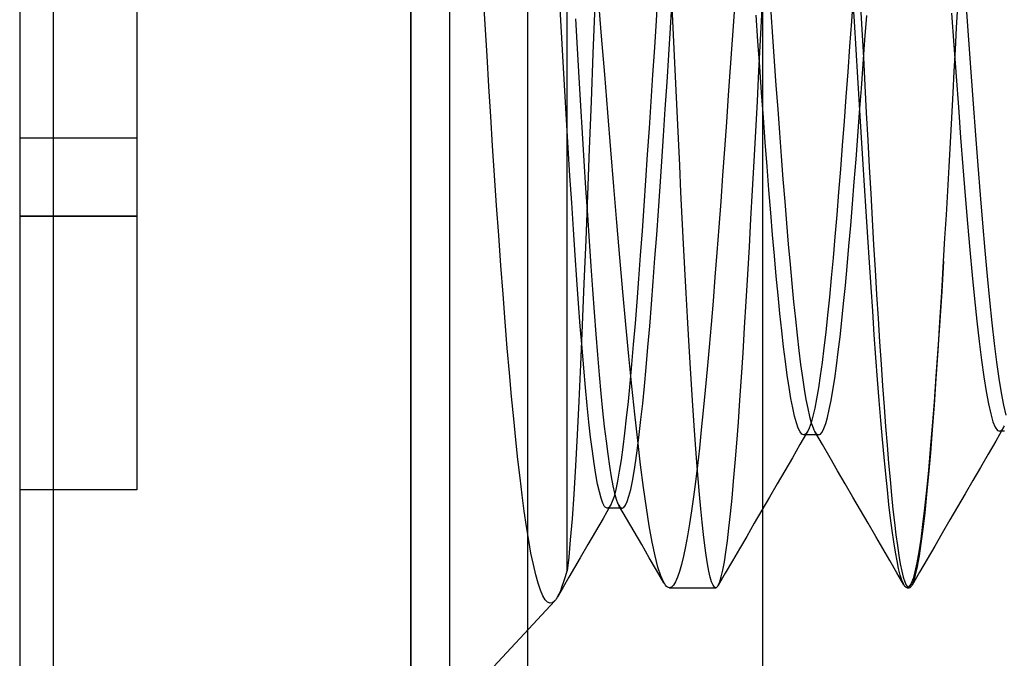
# Model space of a CAD drawing. Header units: millimetres. Extents: x 0 to 93, y 0 to 191.
# Tile 8 of 148: x 0 to 2.52, y 34.37 to 36. Entities that reach past the tile are written whole.
import ezdxf

# ---------------------------------------------------------------- set-up
doc = ezdxf.new("R2010")
doc.units = ezdxf.units.MM
doc.layers.add('MAIN-1', color=7, linetype='Continuous')
doc.layers.add('MAIN-2', color=7, linetype='Continuous')

msp = doc.modelspace()

# ---------------------------------------------------------------- linework, layer by layer
at = {"layer": 'MAIN-1'}
for p, q in [((0, 187.5), (0, 5)), ((1, 187.5), (1, 5)), ((1.1, 16.6), (1.1, 183.1)), ((1.9, 183.1), (1.9, 16.6))]:
    msp.add_line(p, q, dxfattribs=at)
at = {"layer": 'MAIN-2'}
for p, q in [((1, 0), (1, 187.5)), ((1.9, 183.1), (1.9, 16.6)), ((1.3, 23.45), (1.3, 167.05)), ((0.0852, 38.96), (0.0852, 33.14)), ((0.0852, 38.96), (0.0852, 33.14)), ((1.4, 34.5933), (1.4, 37.55)), ((0.3, 36.4), (0.3, 35.7)), ((1.1904, 35.9901), (1.1856, 36.0709)), ((1.6322, 36.0696), (1.6277, 36.0005)), ((2.132, 36.0639), (2.1273, 35.9987)), ((2.1348, 35.998), (2.1304, 36.0697)), ((1.3855, 35.9704), (1.3811, 36.047)), ((1.4706, 36.0398), (1.466, 35.9159)), ((1.4884, 35.9602), (1.4806, 36.0581)), ((1.6646, 35.9817), (1.6691, 36.0505)), ((1.6715, 35.9818), (1.6682, 36.0532)), ((2.15, 36.0498), (2.1538, 35.9776)), ((2.3962, 35.9816), (2.3991, 36.0373)), ((1.827, 36.0218), (1.8222, 35.9507)), ((1.8881, 35.9477), (1.8835, 36.0139)), ((1.8949, 35.9511), (1.8991, 36.0306)), ((1.921, 36.0222), (1.9255, 35.959)), ((2.1619, 35.951), (2.1664, 36.0134)), ((2.3831, 36.0196), (2.3891, 35.9377)), ((2.4203, 36.0336), (2.4263, 35.9508)), ((1.1952, 35.9103), (1.1904, 35.9901)), ((1.4217, 36.0047), (1.426, 35.9288)), ((1.6277, 36.0005), (1.6232, 35.9312)), ((2.1273, 35.9987), (2.1225, 35.9338)), ((2.1391, 35.9263), (2.1348, 35.998)), ((1.3899, 35.8949), (1.3855, 35.9704)), ((1.6601, 35.9124), (1.6646, 35.9817)), ((1.6748, 35.9105), (1.6715, 35.9818)), ((2.1538, 35.9776), (2.1577, 35.9057)), ((2.3932, 35.926), (2.3962, 35.9816)), ((1.4962, 35.8625), (1.4884, 35.9602)), ((1.8222, 35.9507), (1.8173, 35.88)), ((1.8928, 35.8819), (1.8881, 35.9477)), ((1.8907, 35.8721), (1.8949, 35.9511)), ((1.9255, 35.959), (1.9299, 35.8965)), ((2.1574, 35.8887), (2.1619, 35.951)), ((2.3891, 35.9377), (2.3949, 35.8574)), ((2.4263, 35.9508), (2.4323, 35.8685)), ((1.2, 35.8321), (1.1952, 35.9103)), ((1.426, 35.9288), (1.4303, 35.8546)), ((1.466, 35.9159), (1.4614, 35.7931)), ((1.6232, 35.9312), (1.6187, 35.862)), ((1.6556, 35.843), (1.6601, 35.9124)), ((1.6781, 35.8394), (1.6748, 35.9105)), ((2.1225, 35.9338), (2.1178, 35.8694)), ((2.1434, 35.8552), (2.1391, 35.9263)), ((2.3903, 35.8705), (2.3932, 35.926)), ((1.3942, 35.8206), (1.3899, 35.8949)), ((1.9299, 35.8965), (1.9343, 35.8347)), ((2.1528, 35.8267), (2.1574, 35.8887)), ((2.1577, 35.9057), (2.1615, 35.8345)), ((1.504, 35.7656), (1.4962, 35.8625)), ((1.6187, 35.862), (1.6142, 35.7932)), ((1.8173, 35.88), (1.8124, 35.8099)), ((1.8866, 35.7939), (1.8907, 35.8721)), ((1.8975, 35.8167), (1.8928, 35.8819)), ((2.1178, 35.8694), (2.1131, 35.8056)), ((2.3873, 35.8153), (2.3903, 35.8705)), ((2.4323, 35.8685), (2.4383, 35.7872)), ((1.4303, 35.8546), (1.4346, 35.7826)), ((1.6511, 35.7738), (1.6556, 35.843)), ((1.6814, 35.7687), (1.6781, 35.8394)), ((1.9343, 35.8347), (1.9388, 35.7735)), ((2.1477, 35.7846), (2.1434, 35.8552)), ((2.1615, 35.8345), (2.1653, 35.764)), ((2.3949, 35.8574), (2.4008, 35.7787)), ((1.2048, 35.7554), (1.2, 35.8321)), ((1.3986, 35.7472), (1.3942, 35.8206)), ((1.8124, 35.8099), (1.8075, 35.7405)), ((1.9022, 35.7523), (1.8975, 35.8167)), ((2.1482, 35.7653), (2.1528, 35.8267)), ((2.3839, 35.7518), (2.3873, 35.8153)), ((1.4614, 35.7931), (1.4568, 35.6723)), ((1.6142, 35.7932), (1.6097, 35.725)), ((1.8825, 35.7167), (1.8866, 35.7939)), ((2.1131, 35.8056), (2.1084, 35.7428)), ((2.1519, 35.7149), (2.1477, 35.7846)), ((2.4383, 35.7872), (2.4443, 35.7075)), ((1.4346, 35.7826), (1.4388, 35.712)), ((1.5118, 35.67), (1.504, 35.7656)), ((1.6466, 35.7059), (1.6511, 35.7738)), ((1.6847, 35.6988), (1.6814, 35.7687)), ((1.9388, 35.7735), (1.9432, 35.7132)), ((2.1437, 35.7049), (2.1482, 35.7653)), ((2.1653, 35.764), (2.169, 35.6944)), ((2.4008, 35.7787), (2.4066, 35.7014)), ((1.2096, 35.6797), (1.2048, 35.7554)), ((1.403, 35.6748), (1.3986, 35.7472)), ((1.8075, 35.7405), (1.8027, 35.6719)), ((1.9069, 35.6892), (1.9022, 35.7523)), ((2.1084, 35.7428), (2.1037, 35.681)), ((2.3805, 35.6888), (2.3839, 35.7518)), ((1.4388, 35.712), (1.4431, 35.6419)), ((1.6097, 35.725), (1.6052, 35.6577)), ((1.8784, 35.6409), (1.8825, 35.7167)), ((1.9432, 35.7132), (1.9477, 35.6537)), ((2.1562, 35.6462), (2.1519, 35.7149)), ((0, 35.7), (0, 35.7)), ((0, 35.7), (0, 35.7)), ((0.3, 35.7), (0, 35.7)), ((0.3, 35.7), (0.3, 35.7)), ((0.3, 35.7), (0.3, 35.5)), ((0.3, 35.7), (0.3, 35.7)), ((1.6422, 35.6398), (1.6466, 35.7059)), ((1.688, 35.6298), (1.6847, 35.6988)), ((1.9116, 35.6274), (1.9069, 35.6892)), ((2.1391, 35.6457), (2.1437, 35.7049)), ((2.169, 35.6944), (2.1728, 35.6258)), ((2.377, 35.6264), (2.3805, 35.6888)), ((2.4066, 35.7014), (2.4124, 35.6259)), ((2.4443, 35.7075), (2.4503, 35.6297)), ((1.2146, 35.604), (1.2096, 35.6797)), ((1.4074, 35.6036), (1.403, 35.6748)), ((1.4568, 35.6723), (1.4522, 35.554)), ((1.5195, 35.576), (1.5118, 35.67)), ((1.8027, 35.6719), (1.7978, 35.6041)), ((2.1037, 35.681), (2.099, 35.6204)), ((1.4431, 35.6419), (1.4475, 35.572)), ((1.6052, 35.6577), (1.6008, 35.5914)), ((1.6378, 35.576), (1.6422, 35.6398)), ((1.8744, 35.5663), (1.8784, 35.6409)), ((1.9477, 35.6537), (1.9522, 35.5951)), ((2.1346, 35.5878), (2.1391, 35.6457)), ((2.1604, 35.5786), (2.1562, 35.6462)), ((1.6913, 35.5619), (1.688, 35.6298)), ((1.9163, 35.5673), (1.9116, 35.6274)), ((2.099, 35.6204), (2.0943, 35.5612)), ((2.1728, 35.6258), (2.1766, 35.5583)), ((2.3735, 35.5647), (2.377, 35.6264)), ((2.4124, 35.6259), (2.4183, 35.5525)), ((2.4503, 35.6297), (2.4563, 35.5544)), ((1.2198, 35.5274), (1.2146, 35.604)), ((1.4118, 35.5339), (1.4074, 35.6036)), ((1.6008, 35.5914), (1.5963, 35.5262)), ((1.7978, 35.6041), (1.7929, 35.5373)), ((1.9522, 35.5951), (1.9567, 35.5378)), ((2.13, 35.5313), (2.1346, 35.5878)), ((1.4475, 35.572), (1.4519, 35.503)), ((1.5273, 35.4839), (1.5195, 35.576)), ((1.6335, 35.5138), (1.6378, 35.576)), ((1.6946, 35.4952), (1.6913, 35.5619)), ((1.8703, 35.4932), (1.8744, 35.5663)), ((1.9209, 35.509), (1.9163, 35.5673)), ((2.0943, 35.5612), (2.0896, 35.5036)), ((2.1647, 35.5121), (2.1604, 35.5786)), ((2.1766, 35.5583), (2.1803, 35.4919)), ((2.37, 35.5039), (2.3735, 35.5647)), ((1.4162, 35.4662), (1.4118, 35.5339)), ((1.4522, 35.554), (1.4477, 35.4389)), ((1.7929, 35.5373), (1.788, 35.4716)), ((1.9567, 35.5378), (1.9613, 35.482)), ((2.4183, 35.5525), (2.4242, 35.4817)), ((2.4563, 35.5544), (2.4623, 35.4819)), ((1.2251, 35.4503), (1.2198, 35.5274)), ((1.5963, 35.5262), (1.5918, 35.4623)), ((1.6292, 35.4528), (1.6335, 35.5138)), ((1.9256, 35.4527), (1.9209, 35.509)), ((2.1255, 35.4762), (2.13, 35.5313)), ((2.1689, 35.4465), (2.1647, 35.5121)), ((0, 35.5), (0.3, 35.5)), ((0.3, 35.5), (0, 35.5)), ((0.3, 35.5), (0.3, 34.8)), ((1.4519, 35.503), (1.4563, 35.4362)), ((1.5349, 35.394), (1.5273, 35.4839)), ((1.6979, 35.4297), (1.6946, 35.4952)), ((1.8663, 35.4213), (1.8703, 35.4932)), ((1.9613, 35.482), (1.9658, 35.4283)), ((2.0896, 35.5036), (2.0849, 35.4477)), ((2.1803, 35.4919), (2.1841, 35.4266)), ((2.3665, 35.444), (2.37, 35.5039)), ((2.4623, 35.4819), (2.4683, 35.4126)), ((1.4206, 35.4006), (1.4162, 35.4662)), ((1.5918, 35.4623), (1.5873, 35.3999)), ((1.788, 35.4716), (1.7831, 35.4072)), ((2.1209, 35.423), (2.1255, 35.4762)), ((2.4242, 35.4817), (2.43, 35.4139)), ((1.2306, 35.3741), (1.2251, 35.4503)), ((1.4477, 35.4389), (1.4432, 35.3276)), ((1.4563, 35.4362), (1.4606, 35.3726)), ((1.6248, 35.3925), (1.6292, 35.4528)), ((1.9303, 35.3987), (1.9256, 35.4527)), ((2.0849, 35.4477), (2.0802, 35.3939)), ((2.1731, 35.382), (2.1689, 35.4465)), ((2.363, 35.3852), (2.3665, 35.444)), ((1.7012, 35.3655), (1.6979, 35.4297)), ((1.7831, 35.4072), (1.7782, 35.3442)), ((1.8622, 35.3508), (1.8663, 35.4213)), ((1.9658, 35.4283), (1.9703, 35.3769)), ((2.1163, 35.3718), (2.1209, 35.423)), ((2.1841, 35.4266), (2.1879, 35.3625)), ((2.43, 35.4139), (2.4359, 35.3494)), ((2.4683, 35.4126), (2.4743, 35.3469)), ((1.425, 35.3373), (1.4206, 35.4006)), ((1.5426, 35.3068), (1.5349, 35.394)), ((1.5873, 35.3999), (1.5828, 35.3395)), ((1.6204, 35.3331), (1.6248, 35.3925)), ((1.9349, 35.347), (1.9303, 35.3987)), ((2.0802, 35.3939), (2.0755, 35.3423)), ((2.1773, 35.3187), (2.1731, 35.382)), ((2.363, 35.3852), (2.3582, 35.3076)), ((2.3582, 35.3059), (2.363, 35.3852)), ((1.2362, 35.3003), (1.2306, 35.3741)), ((1.4606, 35.3726), (1.4649, 35.3122)), ((1.7046, 35.3028), (1.7012, 35.3655)), ((1.9703, 35.3769), (1.9748, 35.3279)), ((2.1118, 35.323), (2.1163, 35.3718)), ((2.1879, 35.3625), (2.1917, 35.2998)), ((1.4294, 35.2766), (1.425, 35.3373)), ((1.5828, 35.3395), (1.5783, 35.2813)), ((1.6159, 35.2751), (1.6204, 35.3331)), ((1.7782, 35.3442), (1.7732, 35.2827)), ((1.8581, 35.282), (1.8622, 35.3508)), ((1.9396, 35.2978), (1.9349, 35.347)), ((2.0755, 35.3423), (2.0708, 35.2934)), ((2.4359, 35.3494), (2.4418, 35.2886)), ((2.4743, 35.3469), (2.4803, 35.2851)), ((1.4432, 35.3276), (1.4387, 35.221)), ((1.4649, 35.3122), (1.4692, 35.2544)), ((1.5503, 35.2227), (1.5426, 35.3068)), ((1.9748, 35.3279), (1.9793, 35.2813)), ((2.1072, 35.2767), (2.1118, 35.323)), ((2.1816, 35.2569), (2.1773, 35.3187)), ((2.3582, 35.3076), (2.3532, 35.2326)), ((2.3535, 35.2292), (2.3582, 35.3059)), ((1.2417, 35.2299), (1.2362, 35.3003)), ((1.5783, 35.2813), (1.5738, 35.2254)), ((1.7079, 35.2417), (1.7046, 35.3028)), ((1.7732, 35.2827), (1.7682, 35.223)), ((1.8541, 35.2152), (1.8581, 35.282)), ((1.9442, 35.2511), (1.9396, 35.2978)), ((1.9793, 35.2813), (1.9838, 35.2371)), ((2.0708, 35.2934), (2.0661, 35.2471)), ((2.1917, 35.2998), (2.1955, 35.2386)), ((2.4418, 35.2886), (2.4477, 35.2317)), ((2.4803, 35.2851), (2.4863, 35.2277)), ((1.4338, 35.2185), (1.4294, 35.2766)), ((1.6114, 35.2188), (1.6159, 35.2751)), ((2.1027, 35.233), (2.1072, 35.2767)), ((2.1858, 35.1967), (2.1816, 35.2569)), ((1.4692, 35.2544), (1.4735, 35.1987)), ((1.7113, 35.1823), (1.7079, 35.2417)), ((1.9489, 35.2072), (1.9442, 35.2511)), ((1.9838, 35.2371), (1.9883, 35.1954)), ((2.0661, 35.2471), (2.0614, 35.2037)), ((2.0982, 35.1918), (2.1027, 35.233)), ((2.1955, 35.2386), (2.1993, 35.179)), ((2.3532, 35.2326), (2.3483, 35.1603)), ((2.4477, 35.2317), (2.4536, 35.1792)), ((1.2471, 35.1628), (1.2417, 35.2299)), ((1.4382, 35.1632), (1.4338, 35.2185)), ((1.4387, 35.221), (1.4343, 35.1206)), ((1.5579, 35.1421), (1.5503, 35.2227)), ((1.5738, 35.2254), (1.5693, 35.1718)), ((1.6069, 35.1647), (1.6114, 35.2188)), ((1.7682, 35.223), (1.7633, 35.1651)), ((1.85, 35.1506), (1.8541, 35.2152)), ((1.9536, 35.1661), (1.9489, 35.2072)), ((2.3488, 35.1554), (2.3535, 35.2292)), ((2.4863, 35.2277), (2.4923, 35.1749)), ((1.4735, 35.1987), (1.4779, 35.1451)), ((1.7147, 35.1248), (1.7113, 35.1823)), ((1.9883, 35.1954), (1.9929, 35.1565)), ((2.0614, 35.2037), (2.0567, 35.1634)), ((2.0936, 35.1533), (2.0982, 35.1918)), ((2.19, 35.1385), (2.1858, 35.1967)), ((1.2526, 35.0991), (1.2471, 35.1628)), ((1.4427, 35.111), (1.4382, 35.1632)), ((1.5693, 35.1718), (1.5648, 35.1206)), ((1.6023, 35.1135), (1.6069, 35.1647)), ((1.7633, 35.1651), (1.7583, 35.109)), ((1.9583, 35.1281), (1.9536, 35.1661)), ((1.9929, 35.1565), (1.9974, 35.1204)), ((2.0567, 35.1634), (2.052, 35.126)), ((2.1993, 35.179), (2.2031, 35.1214)), ((2.3483, 35.1603), (2.3434, 35.091)), ((2.3441, 35.0847), (2.3488, 35.1554)), ((2.4536, 35.1792), (2.4596, 35.1315)), ((2.4923, 35.1749), (2.4983, 35.1271)), ((1.4779, 35.1451), (1.4823, 35.0943)), ((1.5656, 35.0657), (1.5579, 35.1421)), ((1.846, 35.0885), (1.85, 35.1506)), ((2.089, 35.1175), (2.0936, 35.1533)), ((2.1943, 35.0825), (2.19, 35.1385)), ((2.4596, 35.1315), (2.4655, 35.0889)), ((1.4343, 35.1206), (1.4299, 35.0273)), ((1.4471, 35.0618), (1.4427, 35.111)), ((1.5648, 35.1206), (1.5603, 35.0721)), ((1.5978, 35.0655), (1.6023, 35.1135)), ((1.7181, 35.0693), (1.7147, 35.1248)), ((1.7583, 35.109), (1.7534, 35.055)), ((1.963, 35.0933), (1.9583, 35.1281)), ((1.9974, 35.1204), (2.0019, 35.0875)), ((2.052, 35.126), (2.0474, 35.0919)), ((2.0845, 35.0847), (2.089, 35.1175)), ((2.2031, 35.1214), (2.2069, 35.0659)), ((2.4983, 35.1271), (2.5044, 35.0847)), ((1.258, 35.0387), (1.2526, 35.0991)), ((1.4823, 35.0943), (1.4866, 35.0467)), ((1.842, 35.0292), (1.846, 35.0885)), ((1.9677, 35.0619), (1.963, 35.0933)), ((2.0019, 35.0875), (2.0065, 35.0577)), ((2.0474, 35.0919), (2.0427, 35.0609)), ((2.0799, 35.0549), (2.0845, 35.0847)), ((2.1985, 35.0288), (2.1943, 35.0825)), ((2.3434, 35.091), (2.3385, 35.025)), ((2.3394, 35.0174), (2.3441, 35.0847)), ((2.4655, 35.0889), (2.4715, 35.0518)), ((2.5044, 35.0847), (2.5104, 35.0479)), ((1.4515, 35.0159), (1.4471, 35.0618)), ((1.5603, 35.0721), (1.5559, 35.0264)), ((1.5731, 34.9936), (1.5656, 35.0657)), ((1.5934, 35.021), (1.5978, 35.0655)), ((1.7215, 35.0159), (1.7181, 35.0693)), ((1.7534, 35.055), (1.7484, 35.0032)), ((1.9723, 35.034), (1.9677, 35.0619)), ((2.0065, 35.0577), (2.011, 35.0311)), ((2.0427, 35.0609), (2.038, 35.0333)), ((2.0753, 35.0284), (2.0799, 35.0549)), ((2.2069, 35.0659), (2.2108, 35.0127)), ((1.2634, 34.9817), (1.258, 35.0387)), ((1.4866, 35.0467), (1.4909, 35.0027)), ((1.838, 34.973), (1.842, 35.0292)), ((1.977, 35.0096), (1.9723, 35.034)), ((2.011, 35.0311), (2.0155, 35.0079)), ((2.038, 35.0333), (2.0334, 35.0091)), ((2.2027, 34.9777), (2.1985, 35.0288)), ((2.4715, 35.0518), (2.4774, 35.0202)), ((2.5104, 35.0479), (2.5164, 35.0167)), ((1.4299, 35.0273), (1.4255, 34.9408)), ((1.4559, 34.9735), (1.4515, 35.0159)), ((1.5559, 35.0264), (1.5514, 34.984)), ((1.589, 34.9798), (1.5934, 35.021)), ((1.7249, 34.9649), (1.7215, 35.0159)), ((1.9817, 34.9888), (1.977, 35.0096)), ((2.0155, 35.0079), (2.02, 34.9881)), ((2.0334, 35.0091), (2.0287, 34.9885)), ((2.0661, 34.9856), (2.0707, 35.0053)), ((2.0707, 35.0053), (2.0753, 35.0284)), ((2.2108, 35.0127), (2.2146, 34.9621)), ((2.3385, 35.025), (2.3337, 34.9627)), ((2.3347, 34.954), (2.3394, 35.0174)), ((2.4774, 35.0202), (2.4834, 34.9944)), ((2.5164, 35.0167), (2.5224, 34.9914)), ((1.2688, 34.928), (1.2634, 34.9817)), ((1.4909, 35.0027), (1.4952, 34.9622)), ((1.5514, 34.984), (1.5469, 34.945)), ((1.5806, 34.9263), (1.5731, 34.9936)), ((1.5847, 34.9418), (1.589, 34.9798)), ((1.7484, 35.0032), (1.7433, 34.9537)), ((1.9864, 34.9716), (1.9817, 34.9888)), ((2.02, 34.9881), (2.0245, 34.9717)), ((2.0287, 34.9885), (2.024, 34.9715)), ((2.0615, 34.9695), (2.0661, 34.9856)), ((2.4834, 34.9944), (2.4893, 34.9744)), ((1.4603, 34.9345), (1.4559, 34.9735)), ((1.4952, 34.9622), (1.4996, 34.9251)), ((1.7283, 34.9165), (1.7249, 34.9649)), ((1.7433, 34.9537), (1.7383, 34.9066)), ((1.834, 34.9198), (1.838, 34.973)), ((1.9911, 34.9582), (1.9864, 34.9716)), ((1.9958, 34.9486), (1.9911, 34.9582)), ((2.0193, 34.9582), (2.0146, 34.9486)), ((2.024, 34.9715), (2.0193, 34.9582)), ((2.0245, 34.9717), (2.029, 34.9587)), ((2.029, 34.9587), (2.0314, 34.9533)), ((2.0314, 34.9533), (2.0338, 34.9488)), ((2.0523, 34.948), (2.0569, 34.9569)), ((2.0569, 34.9569), (2.0615, 34.9695)), ((2.2069, 34.9293), (2.2027, 34.9777)), ((2.2146, 34.9621), (2.2184, 34.9141)), ((2.3337, 34.9627), (2.3289, 34.9042)), ((2.33, 34.8945), (2.3347, 34.954)), ((2.4893, 34.9744), (2.4952, 34.9604)), ((2.4952, 34.9604), (2.501, 34.9522)), ((2.5157, 34.9584), (2.4962, 34.9248)), ((2.5068, 34.9501), (2.5127, 34.954)), ((2.5127, 34.954), (2.5138, 34.9555)), ((2.5138, 34.9555), (2.515, 34.9572)), ((2.515, 34.9572), (2.5162, 34.9592)), ((2.5162, 34.9592), (2.5173, 34.9614)), ((2.5173, 34.9614), (2.5185, 34.9638)), ((1.2742, 34.8778), (1.2688, 34.928)), ((1.4255, 34.9408), (1.4212, 34.8612)), ((1.4647, 34.8991), (1.4603, 34.9345)), ((1.5469, 34.945), (1.5425, 34.9093)), ((1.5803, 34.9069), (1.5847, 34.9418)), ((2.0151, 34.9495), (1.9956, 34.9159)), ((2.0005, 34.9428), (1.9958, 34.9486)), ((2.0052, 34.9409), (2.0005, 34.9428)), ((2.006, 34.9409), (2.0052, 34.9409)), ((2.0433, 34.9409), (2.0052, 34.9409)), ((2.0068, 34.9411), (2.006, 34.9409)), ((2.0075, 34.9414), (2.0068, 34.9411)), ((2.0083, 34.9418), (2.0075, 34.9414)), ((2.0091, 34.9422), (2.0083, 34.9418)), ((2.0099, 34.9428), (2.0091, 34.9422)), ((2.0146, 34.9486), (2.0099, 34.9428)), ((2.053, 34.9158), (2.0335, 34.9493)), ((2.0338, 34.9488), (2.0362, 34.9454)), ((2.0362, 34.9454), (2.0386, 34.9429)), ((2.0386, 34.9429), (2.0409, 34.9414)), ((2.0409, 34.9414), (2.0433, 34.9409)), ((2.0433, 34.9409), (2.0478, 34.9426)), ((2.0478, 34.9426), (2.0523, 34.948)), ((2.211, 34.8835), (2.2069, 34.9293)), ((2.501, 34.9522), (2.5068, 34.9501)), ((2.5092, 34.95), (2.506, 34.95)), ((2.5123, 34.95), (2.5092, 34.95)), ((2.5155, 34.95), (2.5123, 34.95)), ((2.5187, 34.95), (2.5155, 34.95)), ((1.4996, 34.9251), (1.5039, 34.8912)), ((1.5425, 34.9093), (1.538, 34.8769)), ((1.5759, 34.8753), (1.5803, 34.9069)), ((1.588, 34.8639), (1.5806, 34.9263)), ((1.7317, 34.8708), (1.7283, 34.9165)), ((1.7383, 34.9066), (1.7333, 34.8623)), ((1.83, 34.8697), (1.834, 34.9198)), ((1.9956, 34.9159), (1.9761, 34.8823)), ((2.0726, 34.8822), (2.053, 34.9158)), ((2.2184, 34.9141), (2.2222, 34.8688)), ((2.3289, 34.9042), (2.3241, 34.8497)), ((2.4962, 34.9248), (2.4766, 34.8912)), ((1.2796, 34.8308), (1.2742, 34.8778)), ((1.4692, 34.8673), (1.4647, 34.8991)), ((1.5039, 34.8912), (1.5083, 34.8607)), ((1.9761, 34.8823), (1.9566, 34.8488)), ((2.092, 34.8487), (2.0726, 34.8822)), ((2.2151, 34.8404), (2.211, 34.8835)), ((2.3252, 34.8392), (2.33, 34.8945)), ((2.4766, 34.8912), (2.4571, 34.8576)), ((1.4212, 34.8612), (1.4169, 34.7894)), ((1.4736, 34.8393), (1.4692, 34.8673)), ((1.5083, 34.8607), (1.5126, 34.8339)), ((1.538, 34.8769), (1.5335, 34.848)), ((1.5715, 34.847), (1.5759, 34.8753)), ((1.5955, 34.8066), (1.588, 34.8639)), ((1.7333, 34.8623), (1.7283, 34.8209)), ((1.7352, 34.8281), (1.7317, 34.8708)), ((1.826, 34.8228), (1.83, 34.8697)), ((2.2222, 34.8688), (2.2259, 34.8264)), ((2.4571, 34.8576), (2.4376, 34.824)), ((1.285, 34.7867), (1.2796, 34.8308)), ((1.478, 34.8151), (1.4736, 34.8393)), ((1.5126, 34.8339), (1.517, 34.8108)), ((1.5335, 34.848), (1.529, 34.8227)), ((1.5671, 34.8223), (1.5715, 34.847)), ((1.7386, 34.7884), (1.7352, 34.8281)), ((1.9566, 34.8488), (1.9371, 34.8152)), ((2.1115, 34.8152), (2.092, 34.8487)), ((2.2192, 34.8), (2.2151, 34.8404)), ((2.3241, 34.8497), (2.3192, 34.7994)), ((2.3204, 34.7882), (2.3252, 34.8392)), ((1.4825, 34.7948), (1.478, 34.8151)), ((1.517, 34.8108), (1.5214, 34.7916)), ((1.529, 34.8227), (1.5245, 34.8012)), ((1.5627, 34.8013), (1.5671, 34.8223)), ((1.6029, 34.7545), (1.5955, 34.8066)), ((1.7283, 34.8209), (1.7233, 34.7823)), ((1.822, 34.7792), (1.826, 34.8228)), ((1.9371, 34.8152), (1.9177, 34.7817)), ((2.131, 34.7817), (2.1115, 34.8152)), ((2.2259, 34.8264), (2.2297, 34.7869)), ((2.4376, 34.824), (2.4181, 34.7904)), ((0, 34.8), (0, 34.8)), ((0.3, 34.8), (0, 34.8)), ((0.3, 34.8), (0.3, 34.8)), ((1.2905, 34.7454), (1.285, 34.7867)), ((1.4169, 34.7894), (1.4126, 34.7263)), ((1.4869, 34.7785), (1.4825, 34.7948)), ((1.4913, 34.7663), (1.4869, 34.7785)), ((1.5201, 34.7836), (1.5156, 34.7701)), ((1.5245, 34.8012), (1.5201, 34.7836)), ((1.5214, 34.7916), (1.5257, 34.7763)), ((1.5539, 34.7706), (1.5583, 34.7841)), ((1.5583, 34.7841), (1.5627, 34.8013)), ((1.7233, 34.7823), (1.7183, 34.7465)), ((1.742, 34.7515), (1.7386, 34.7884)), ((1.8181, 34.7391), (1.822, 34.7792)), ((1.9177, 34.7817), (1.8982, 34.7481)), ((2.1505, 34.7481), (2.131, 34.7817)), ((2.2233, 34.7625), (2.2192, 34.8)), ((2.2297, 34.7869), (2.2334, 34.7502)), ((2.3192, 34.7994), (2.3143, 34.7532)), ((2.3155, 34.7417), (2.3204, 34.7882)), ((2.4181, 34.7904), (2.3986, 34.7568)), ((1.4957, 34.758), (1.4913, 34.7663)), ((1.5112, 34.7606), (1.4919, 34.7271)), ((1.496, 34.7576), (1.4957, 34.758)), ((1.4964, 34.7571), (1.496, 34.7576)), ((1.4967, 34.7567), (1.4964, 34.7571)), ((1.4971, 34.7563), (1.4967, 34.7567)), ((1.4974, 34.7559), (1.4971, 34.7563)), ((1.4978, 34.7556), (1.4974, 34.7559)), ((1.5022, 34.7532), (1.4978, 34.7556)), ((1.5067, 34.7549), (1.5022, 34.7532)), ((1.509, 34.7531), (1.5027, 34.7531)), ((1.5112, 34.7605), (1.5067, 34.7549)), ((1.5154, 34.7531), (1.509, 34.7531)), ((1.5156, 34.7701), (1.5112, 34.7605)), ((1.5217, 34.7531), (1.5154, 34.7531)), ((1.5281, 34.7531), (1.5217, 34.7531)), ((1.5257, 34.7763), (1.5301, 34.7648)), ((1.5344, 34.7531), (1.5281, 34.7531)), ((1.5301, 34.7648), (1.5345, 34.7572)), ((1.5519, 34.7269), (1.5324, 34.7603)), ((1.5408, 34.7531), (1.5344, 34.7531)), ((1.5345, 34.7572), (1.5355, 34.756)), ((1.5355, 34.756), (1.5366, 34.755)), ((1.5366, 34.755), (1.5376, 34.7542)), ((1.5376, 34.7542), (1.5387, 34.7536)), ((1.5387, 34.7536), (1.5397, 34.7533)), ((1.5397, 34.7533), (1.5408, 34.7532)), ((1.5408, 34.7532), (1.5452, 34.7551)), ((1.5452, 34.7551), (1.5495, 34.7609)), ((1.5495, 34.7609), (1.5539, 34.7706)), ((1.6103, 34.7079), (1.6029, 34.7545)), ((2.2274, 34.7277), (2.2233, 34.7625)), ((2.3143, 34.7532), (2.3094, 34.7114)), ((2.3986, 34.7568), (2.3791, 34.7233)), ((1.2962, 34.7067), (1.2905, 34.7454)), ((1.4919, 34.7271), (1.4725, 34.6936)), ((1.5714, 34.6935), (1.5519, 34.7269)), ((1.7183, 34.7465), (1.7133, 34.7133)), ((1.7454, 34.7175), (1.742, 34.7515)), ((1.8141, 34.7026), (1.8181, 34.7391)), ((1.8982, 34.7481), (1.8788, 34.7146)), ((2.17, 34.7146), (2.1505, 34.7481)), ((2.2315, 34.6959), (2.2274, 34.7277)), ((2.2334, 34.7502), (2.2372, 34.7164)), ((2.3106, 34.6999), (2.3155, 34.7417)), ((1.3019, 34.6709), (1.2962, 34.7067)), ((1.4126, 34.7263), (1.4083, 34.6723)), ((1.6177, 34.6668), (1.6103, 34.7079)), ((1.7133, 34.7133), (1.7082, 34.6828)), ((1.7488, 34.6862), (1.7454, 34.7175)), ((1.8102, 34.6698), (1.8141, 34.7026)), ((1.8788, 34.7146), (1.8593, 34.6811)), ((2.1895, 34.6811), (2.17, 34.7146)), ((2.2372, 34.7164), (2.2409, 34.6855)), ((2.3094, 34.7114), (2.3045, 34.6741)), ((2.3791, 34.7233), (2.3597, 34.6897)), ((1.4725, 34.6936), (1.4531, 34.6601)), ((1.5908, 34.6601), (1.5714, 34.6935)), ((1.7082, 34.6828), (1.7031, 34.6552)), ((1.7523, 34.658), (1.7488, 34.6862)), ((1.8593, 34.6811), (1.8411, 34.6497)), ((2.2074, 34.6501), (2.1895, 34.6811)), ((2.2356, 34.667), (2.2315, 34.6959)), ((2.2409, 34.6855), (2.2447, 34.6575)), ((2.3058, 34.663), (2.3106, 34.6999)), ((2.3597, 34.6897), (2.3403, 34.6563)), ((1.3077, 34.6383), (1.3019, 34.6709)), ((1.4083, 34.6723), (1.4041, 34.6279)), ((1.4531, 34.6601), (1.4337, 34.6266)), ((1.6103, 34.6266), (1.5908, 34.6601)), ((1.6251, 34.6316), (1.6177, 34.6668)), ((1.7031, 34.6552), (1.698, 34.6307)), ((1.7557, 34.6328), (1.7523, 34.658)), ((1.8062, 34.6408), (1.8102, 34.6698)), ((2.2397, 34.6411), (2.2356, 34.667)), ((2.2447, 34.6575), (2.2485, 34.6326)), ((2.3045, 34.6741), (2.2995, 34.6415)), ((2.301, 34.6312), (2.3058, 34.663)), ((2.3403, 34.6563), (2.3209, 34.6229)), ((1.3137, 34.6089), (1.3077, 34.6383)), ((1.4041, 34.6279), (1.4, 34.5933)), ((1.4337, 34.6266), (1.4193, 34.6016)), ((1.6291, 34.5944), (1.6103, 34.6266)), ((1.6325, 34.6026), (1.6251, 34.6316)), ((1.698, 34.6307), (1.6929, 34.6094)), ((1.7592, 34.6109), (1.7557, 34.6328)), ((1.8023, 34.6158), (1.8062, 34.6408)), ((1.8411, 34.6497), (1.8229, 34.6183)), ((2.2254, 34.6191), (2.2074, 34.6501)), ((2.2438, 34.6183), (2.2397, 34.6411)), ((2.2485, 34.6326), (2.2523, 34.6109)), ((2.2995, 34.6415), (2.2946, 34.6137)), ((2.2962, 34.6045), (2.301, 34.6312)), ((1.3197, 34.5832), (1.3137, 34.6089)), ((1.4193, 34.6016), (1.4048, 34.5767)), ((1.6398, 34.5799), (1.6325, 34.6026)), ((1.6929, 34.6094), (1.6878, 34.5913)), ((1.7627, 34.5924), (1.7592, 34.6109)), ((1.7984, 34.5947), (1.8023, 34.6158)), ((1.8229, 34.6183), (1.8047, 34.5868)), ((2.2434, 34.5882), (2.2254, 34.6191)), ((2.2479, 34.5987), (2.2438, 34.6183)), ((2.2523, 34.6109), (2.2561, 34.5924)), ((2.2946, 34.6137), (2.2897, 34.5909)), ((2.2915, 34.5831), (2.2962, 34.6045)), ((2.3209, 34.6229), (2.3015, 34.5895)), ((1.3258, 34.5613), (1.3197, 34.5832)), ((1.4048, 34.5767), (1.3904, 34.5517)), ((1.3919, 34.5654), (1.3959, 34.5787)), ((1.3959, 34.5787), (1.4, 34.5933)), ((1.6478, 34.5622), (1.6291, 34.5944)), ((1.6471, 34.5635), (1.6398, 34.5799)), ((1.6826, 34.5765), (1.6774, 34.5649)), ((1.6878, 34.5913), (1.6826, 34.5765)), ((1.7662, 34.5771), (1.7627, 34.5924)), ((1.7697, 34.5653), (1.7662, 34.5771)), ((1.8047, 34.5868), (1.7865, 34.5554)), ((1.7905, 34.5647), (1.7944, 34.5776)), ((1.7944, 34.5776), (1.7984, 34.5947)), ((2.2614, 34.5572), (2.2434, 34.5882)), ((2.252, 34.5824), (2.2479, 34.5987)), ((2.256, 34.5693), (2.252, 34.5824)), ((2.2561, 34.5924), (2.2599, 34.5771)), ((2.2599, 34.5771), (2.2636, 34.5653)), ((2.3015, 34.5895), (2.2822, 34.5561)), ((2.2897, 34.5909), (2.2848, 34.5731)), ((2.2869, 34.5669), (2.2915, 34.5831)), ((1.3319, 34.5433), (1.3258, 34.5613)), ((1.3904, 34.5517), (1.3759, 34.5267)), ((1.3838, 34.5431), (1.3878, 34.5535)), ((1.3878, 34.5535), (1.3919, 34.5654)), ((1.6496, 34.5594), (1.6471, 34.5635)), ((1.6521, 34.556), (1.6496, 34.5594)), ((1.6545, 34.5534), (1.6521, 34.556)), ((1.657, 34.5515), (1.6545, 34.5534)), ((1.6595, 34.5504), (1.657, 34.5515)), ((1.662, 34.55), (1.6595, 34.5504)), ((1.6671, 34.5517), (1.662, 34.55)), ((1.6723, 34.5567), (1.6671, 34.5517)), ((1.6774, 34.5649), (1.6723, 34.5567)), ((1.7732, 34.5568), (1.7697, 34.5653)), ((1.7767, 34.5517), (1.7732, 34.5568)), ((1.7802, 34.55), (1.7767, 34.5517)), ((1.7802, 34.55), (1.7813, 34.5502)), ((1.7813, 34.5502), (1.7824, 34.5506)), ((1.7824, 34.5506), (1.7834, 34.5514)), ((1.7834, 34.5514), (1.7845, 34.5526)), ((1.7845, 34.5526), (1.7856, 34.554)), ((1.7856, 34.554), (1.7867, 34.5558)), ((1.7867, 34.5558), (1.7905, 34.5647)), ((2.2601, 34.5596), (2.256, 34.5693)), ((2.2641, 34.5533), (2.2601, 34.5596)), ((2.2636, 34.5653), (2.2674, 34.5568)), ((2.2651, 34.5523), (2.2641, 34.5533)), ((2.266, 34.5515), (2.2651, 34.5523)), ((2.2669, 34.5508), (2.266, 34.5515)), ((2.2679, 34.5504), (2.2669, 34.5508)), ((2.2674, 34.5568), (2.2712, 34.5517)), ((2.2688, 34.5501), (2.2679, 34.5504)), ((2.2748, 34.5526), (2.2698, 34.55)), ((2.2712, 34.5517), (2.275, 34.55)), ((2.2798, 34.5603), (2.2748, 34.5526)), ((2.275, 34.55), (2.2762, 34.5502)), ((2.2762, 34.5502), (2.2774, 34.5507)), ((2.2774, 34.5507), (2.2786, 34.5515)), ((2.2786, 34.5515), (2.2798, 34.5527)), ((2.2848, 34.5731), (2.2798, 34.5603)), ((2.2798, 34.5527), (2.281, 34.5543)), ((2.281, 34.5543), (2.2822, 34.5561)), ((2.2822, 34.5561), (2.2869, 34.5669)), ((1.338, 34.5293), (1.3319, 34.5433)), ((1.3441, 34.5192), (1.338, 34.5293)), ((1.3747, 34.5245), (1.3759, 34.5265)), ((1.3759, 34.5265), (1.3798, 34.5341)), ((1.3798, 34.5341), (1.3838, 34.5431)), ((1.662, 34.55), (1.7802, 34.55)), ((2.2698, 34.55), (2.2688, 34.5501)), ((2.2698, 34.55), (2.275, 34.55)), ((1.1, 34.2283), (1.3687, 34.5164)), ((1.3502, 34.5129), (1.3441, 34.5192)), ((1.3564, 34.5104), (1.3502, 34.5129)), ((1.3625, 34.5116), (1.3564, 34.5104)), ((1.3687, 34.5164), (1.3625, 34.5116)), ((1.3687, 34.5164), (1.3699, 34.5178)), ((1.3699, 34.5178), (1.3711, 34.5192)), ((1.3711, 34.5192), (1.3723, 34.5209)), ((1.3723, 34.5209), (1.3735, 34.5226)), ((1.3735, 34.5226), (1.3747, 34.5245))]:
    msp.add_line(p, q, dxfattribs=at)

doc.saveas('drawing.dxf')
